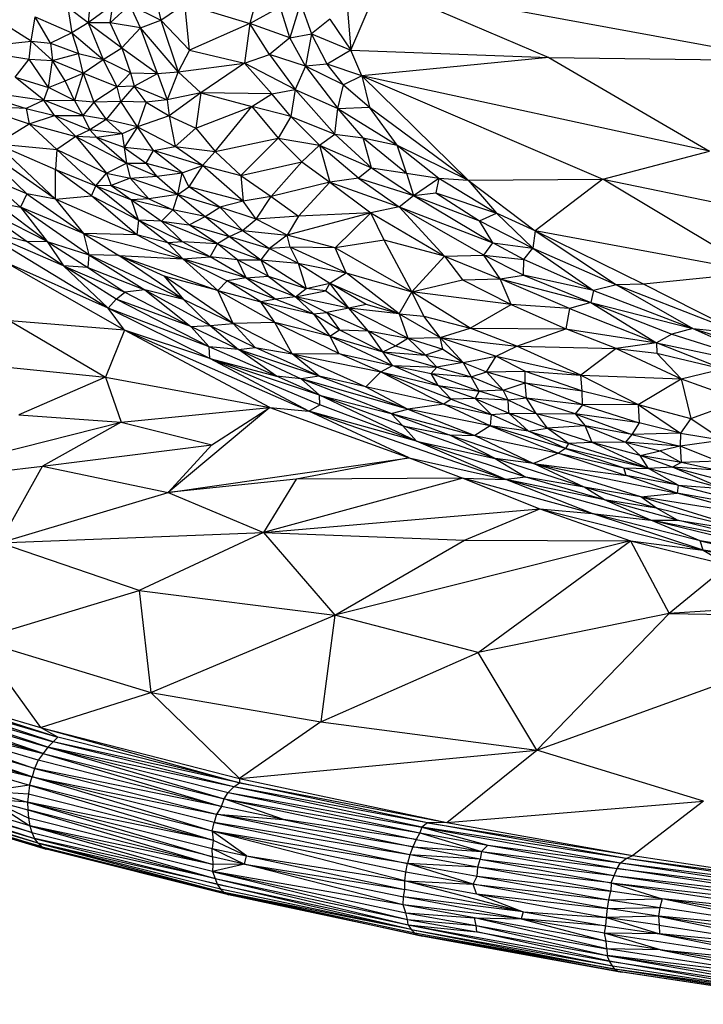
# Paper-space layout '_Dimétrica' of a CAD drawing. Header units: millimetres. Extents: x -87 to 521, y -257 to -44.
# Tile 4 of 20: x 32 to 100, y -251 to -153. Entities that reach past the tile are written whole.
import ezdxf

# ---------------------------------------------------------------- set-up
doc = ezdxf.new("R2010")
doc.units = ezdxf.units.MM

psp = doc.layouts.new('_Dimétrica')

# ---------------------------------------------------------------- linework, layer by layer
at = {"color": 7, "linetype": 'Continuous', "lineweight": 25}
for p, q in [((55.795, -148.748), (54.581, -153.226)), ((64.702, -155.912), (67.52, -149.375)), ((67.52, -149.375), (84.559, -156.619)), ((67.52, -149.375), (108.821, -156.971)), ((38.641, -150.425), (38.389, -153.168)), ((45.041, -150.162), (45.688, -152.91)), ((32.666, -154.997), (26.785, -151.257)), ((36.363, -151.617), (36.754, -154.17)), ((38.389, -153.168), (36.363, -151.617)), ((40.85, -151.372), (38.389, -153.168)), ((42.563, -151.343), (40.585, -153.155)), ((40.585, -153.155), (40.85, -151.372)), ((43.625, -153.653), (42.563, -151.343)), ((42.563, -151.343), (45.688, -152.91)), ((45.688, -152.91), (48.083, -151.27)), ((48.542, -155.894), (48.083, -151.27)), ((48.083, -151.27), (54.581, -153.226)), ((54.581, -153.226), (57.618, -151.548)), ((58.596, -154.65), (57.618, -151.548)), ((59.684, -151.184), (58.596, -154.65)), ((59.684, -151.184), (60.784, -154.251)), ((64.308, -151.073), (64.702, -155.912)), ((32.666, -154.997), (33.08, -152.55)), ((34.62, -155.211), (33.08, -152.55)), ((33.08, -152.55), (36.754, -154.17)), ((62.618, -152.783), (60.784, -154.251)), ((62.618, -152.783), (64.702, -155.912)), ((38.389, -153.168), (36.754, -154.17)), ((40.585, -153.155), (38.389, -153.168)), ((38.389, -153.168), (39.9, -156.834)), ((38.389, -153.168), (41.78, -155.661)), ((41.78, -155.661), (40.585, -153.155)), ((43.625, -153.653), (40.585, -153.155)), ((41.78, -155.661), (43.625, -153.653)), ((43.625, -153.653), (45.688, -152.91)), ((45.35, -158.223), (43.625, -153.653)), ((47.397, -158.067), (43.625, -153.653)), ((45.688, -152.91), (47.397, -158.067)), ((45.688, -152.91), (48.542, -155.894)), ((54.581, -153.226), (48.542, -155.894)), ((54.581, -153.226), (54.071, -157.193)), ((56.553, -156.35), (54.581, -153.226)), ((58.596, -154.65), (54.581, -153.226)), ((36.754, -154.17), (34.62, -155.211)), ((36.754, -154.17), (37.42, -156.249)), ((36.754, -154.17), (39.9, -156.834)), ((58.596, -154.65), (56.553, -156.35)), ((58.596, -154.65), (60.784, -154.251)), ((60.185, -157.513), (58.596, -154.65)), ((60.784, -154.251), (60.185, -157.513)), ((62.339, -157.291), (60.784, -154.251)), ((60.784, -154.251), (64.702, -155.912)), ((25.865, -155.75), (32.666, -154.997)), ((25.865, -155.75), (32.484, -156.817)), ((32.484, -156.817), (32.666, -154.997)), ((34.824, -156.935), (32.666, -154.997)), ((32.666, -154.997), (34.62, -155.211)), ((34.62, -155.211), (34.824, -156.935)), ((34.62, -155.211), (37.42, -156.249)), ((39.9, -156.834), (41.78, -155.661)), ((41.78, -155.661), (42.627, -158.16)), ((41.78, -155.661), (45.35, -158.223)), ((31.072, -158.591), (32.484, -156.817)), ((34.425, -159.628), (32.484, -156.817)), ((32.484, -156.817), (34.824, -156.935)), ((34.824, -156.935), (37.42, -156.249)), ((37.885, -158.207), (37.42, -156.249)), ((37.42, -156.249), (39.9, -156.834)), ((48.542, -155.894), (47.397, -158.067)), ((48.542, -155.894), (54.071, -157.193)), ((54.071, -157.193), (56.553, -156.35)), ((56.553, -156.35), (59.133, -159.837)), ((60.185, -157.513), (56.553, -156.35)), ((64.702, -155.912), (62.339, -157.291)), ((65.825, -158.469), (64.702, -155.912)), ((64.702, -155.912), (84.559, -156.619)), ((84.559, -156.619), (65.825, -158.469)), ((84.559, -156.619), (100.657, -166.018)), ((84.559, -156.619), (108.821, -156.971)), ((34.425, -159.628), (34.824, -156.935)), ((36.096, -158.957), (34.824, -156.935)), ((37.885, -158.207), (34.824, -156.935)), ((37.885, -158.207), (39.9, -156.834)), ((41.289, -159.579), (39.9, -156.834)), ((42.627, -158.16), (39.9, -156.834)), ((47.397, -158.067), (54.071, -157.193)), ((54.071, -157.193), (49.677, -160.183)), ((59.133, -159.837), (54.071, -157.193)), ((56.807, -160.285), (54.071, -157.193)), ((60.185, -157.513), (59.133, -159.837)), ((62.339, -157.291), (60.185, -157.513)), ((60.185, -157.513), (63.403, -161.736)), ((63.979, -159.379), (60.185, -157.513)), ((63.979, -159.379), (62.339, -157.291)), ((65.825, -158.469), (62.339, -157.291)), ((33.948, -160.901), (31.072, -158.591)), ((31.072, -158.591), (34.425, -159.628)), ((36.096, -158.957), (37.885, -158.207)), ((37.885, -158.207), (37.033, -160.947)), ((37.885, -158.207), (38.972, -161.122)), ((41.289, -159.579), (37.885, -158.207)), ((41.289, -159.579), (42.627, -158.16)), ((42.627, -158.16), (43.013, -159.517)), ((42.627, -158.16), (45.35, -158.223)), ((43.013, -159.517), (45.35, -158.223)), ((45.35, -158.223), (47.397, -158.067)), ((45.35, -158.223), (46.324, -160.871)), ((47.397, -158.067), (46.324, -160.871)), ((47.397, -158.067), (49.677, -160.183)), ((65.825, -158.469), (63.979, -159.379)), ((65.825, -158.469), (76.466, -168.933)), ((65.825, -158.469), (89.957, -168.833)), ((100.657, -166.018), (65.825, -158.469)), ((65.825, -158.469), (66.601, -161.614)), ((25.736, -159.765), (32.181, -161.735)), ((25.736, -159.765), (33.948, -160.901)), ((33.948, -160.901), (34.425, -159.628)), ((34.425, -159.628), (36.096, -158.957)), ((37.033, -160.947), (34.425, -159.628)), ((37.033, -160.947), (36.096, -158.957)), ((41.289, -159.579), (38.972, -161.122)), ((43.013, -159.517), (41.289, -159.579)), ((41.668, -161.052), (41.289, -159.579)), ((43.013, -159.517), (41.668, -161.052)), ((43.013, -159.517), (46.324, -160.871)), ((44.204, -161.121), (43.013, -159.517)), ((63.403, -161.736), (63.979, -159.379)), ((63.979, -159.379), (66.601, -161.614)), ((49.677, -160.183), (46.324, -160.871)), ((49.677, -160.183), (46.502, -162.491)), ((49.677, -160.183), (49.179, -163.7)), ((49.677, -160.183), (54.802, -161.538)), ((56.807, -160.285), (49.677, -160.183)), ((54.802, -161.538), (56.807, -160.285)), ((56.807, -160.285), (59.133, -159.837)), ((58.714, -162.529), (56.807, -160.285)), ((59.133, -159.837), (58.714, -162.529)), ((59.133, -159.837), (63.114, -164.307)), ((59.133, -159.837), (63.403, -161.736)), ((27.218, -161.509), (32.48, -163.292)), ((32.181, -161.735), (27.218, -161.509)), ((33.948, -160.901), (32.181, -161.735)), ((32.181, -161.735), (32.48, -163.292)), ((32.181, -161.735), (35.01, -162.439)), ((35.01, -162.439), (33.948, -160.901)), ((37.841, -162.456), (33.948, -160.901)), ((33.948, -160.901), (37.033, -160.947)), ((37.033, -160.947), (37.841, -162.456)), ((38.972, -161.122), (37.033, -160.947)), ((38.972, -161.122), (37.841, -162.456)), ((41.668, -161.052), (38.972, -161.122)), ((38.972, -161.122), (40.186, -162.832)), ((41.668, -161.052), (40.186, -162.832)), ((44.204, -161.121), (41.668, -161.052)), ((43.341, -163.569), (41.668, -161.052)), ((44.204, -161.121), (43.341, -163.569)), ((46.324, -160.871), (44.204, -161.121)), ((44.204, -161.121), (46.502, -162.491)), ((46.324, -160.871), (46.502, -162.491)), ((49.179, -163.7), (54.802, -161.538)), ((51.105, -166.052), (54.802, -161.538)), ((54.802, -161.538), (57.435, -164.724)), ((58.714, -162.529), (54.802, -161.538)), ((63.114, -164.307), (63.403, -161.736)), ((63.403, -161.736), (66.601, -161.614)), ((63.403, -161.736), (69.358, -165.424)), ((65.954, -164.686), (63.403, -161.736)), ((66.601, -161.614), (76.466, -168.933)), ((69.358, -165.424), (66.601, -161.614)), ((32.48, -163.292), (35.01, -162.439)), ((37.17, -164.536), (35.01, -162.439)), ((35.01, -162.439), (38.572, -163.87)), ((35.01, -162.439), (37.841, -162.456)), ((37.841, -162.456), (38.572, -163.87)), ((40.186, -162.832), (37.841, -162.456)), ((46.502, -162.491), (43.341, -163.569)), ((46.502, -162.491), (49.179, -163.7)), ((46.502, -162.491), (47.119, -165.538)), ((58.714, -162.529), (57.435, -164.724)), ((58.714, -162.529), (61.563, -165.407)), ((58.714, -162.529), (63.114, -164.307)), ((29.222, -165.29), (32.48, -163.292)), ((32.48, -163.292), (35.264, -165.85)), ((32.48, -163.292), (37.17, -164.536)), ((40.186, -162.832), (38.572, -163.87)), ((40.186, -162.832), (41.783, -164.274)), ((43.341, -163.569), (40.186, -162.832)), ((43.341, -163.569), (41.783, -164.274)), ((43.341, -163.569), (42.002, -165.637)), ((44.924, -165.946), (43.341, -163.569)), ((43.341, -163.569), (47.119, -165.538)), ((47.119, -165.538), (49.179, -163.7)), ((49.179, -163.7), (51.105, -166.052)), ((37.17, -164.536), (35.264, -165.85)), ((38.572, -163.87), (37.17, -164.536)), ((37.17, -164.536), (40.233, -168.217)), ((37.17, -164.536), (42.229, -167.231)), ((39.249, -164.649), (37.17, -164.536)), ((38.572, -163.87), (39.249, -164.649)), ((41.783, -164.274), (38.572, -163.87)), ((41.783, -164.274), (39.249, -164.649)), ((39.249, -164.649), (42.229, -167.231)), ((42.002, -165.637), (39.249, -164.649)), ((41.783, -164.274), (42.002, -165.637)), ((61.563, -165.407), (63.114, -164.307)), ((63.114, -164.307), (66.785, -167.682)), ((63.114, -164.307), (65.954, -164.686)), ((65.954, -164.686), (70.287, -168.204)), ((65.954, -164.686), (69.358, -165.424)), ((66.785, -167.682), (65.954, -164.686)), ((26.666, -164.918), (32.24, -170.278)), ((35.104, -170.84), (26.666, -164.918)), ((35.104, -170.84), (29.222, -165.29)), ((29.222, -165.29), (35.125, -167.855)), ((29.222, -165.29), (35.264, -165.85)), ((42.002, -165.637), (42.229, -167.231)), ((42.002, -165.637), (44.215, -167.221)), ((44.924, -165.946), (42.002, -165.637)), ((44.924, -165.946), (47.119, -165.538)), ((49.846, -167.442), (47.119, -165.538)), ((47.119, -165.538), (51.105, -166.052)), ((51.105, -166.052), (57.435, -164.724)), ((53.678, -168.465), (57.435, -164.724)), ((59.799, -167.102), (57.435, -164.724)), ((57.435, -164.724), (61.563, -165.407)), ((61.563, -165.407), (59.799, -167.102)), ((61.563, -165.407), (62.617, -169.125)), ((65.49, -168.732), (61.563, -165.407)), ((61.563, -165.407), (66.785, -167.682)), ((69.358, -165.424), (73.52, -168.726)), ((69.358, -165.424), (76.466, -168.933)), ((70.287, -168.204), (69.358, -165.424)), ((35.264, -165.85), (35.125, -167.855)), ((35.264, -165.85), (39.151, -169.48)), ((35.264, -165.85), (40.233, -168.217)), ((44.215, -167.221), (44.924, -165.946)), ((47.817, -168.183), (44.924, -165.946)), ((49.846, -167.442), (44.924, -165.946)), ((51.105, -166.052), (49.846, -167.442)), ((51.105, -166.052), (53.678, -168.465)), ((89.957, -168.833), (100.657, -166.018)), ((40.233, -168.217), (42.229, -167.231)), ((42.229, -167.231), (44.215, -167.221)), ((42.229, -167.231), (45.271, -168.527)), ((42.229, -167.231), (42.586, -168.729)), ((45.271, -168.527), (44.215, -167.221)), ((44.215, -167.221), (47.817, -168.183)), ((47.817, -168.183), (49.846, -167.442)), ((49.846, -167.442), (48.467, -169.592)), ((53.937, -171.01), (49.846, -167.442)), ((49.846, -167.442), (53.678, -168.465)), ((53.678, -168.465), (59.799, -167.102)), ((59.799, -167.102), (56.725, -170.542)), ((59.799, -167.102), (62.617, -169.125)), ((28.207, -168.595), (31.624, -171.61)), ((32.24, -170.278), (28.207, -168.595)), ((35.104, -170.84), (35.125, -167.855)), ((38.725, -170.495), (35.125, -167.855)), ((35.125, -167.855), (39.151, -169.48)), ((39.151, -169.48), (40.233, -168.217)), ((40.233, -168.217), (40.692, -169.455)), ((40.233, -168.217), (42.586, -168.729)), ((42.586, -168.729), (45.271, -168.527)), ((45.271, -168.527), (47.817, -168.183)), ((45.271, -168.527), (47.373, -170.353)), ((47.373, -170.353), (47.817, -168.183)), ((48.467, -169.592), (47.817, -168.183)), ((53.678, -168.465), (53.937, -171.01)), ((53.678, -168.465), (56.725, -170.542)), ((66.785, -167.682), (65.49, -168.732)), ((66.785, -167.682), (70.287, -168.204)), ((66.785, -167.682), (70.991, -170.472)), ((70.287, -168.204), (70.991, -170.472)), ((70.287, -168.204), (73.52, -168.726)), ((38.725, -170.495), (39.151, -169.48)), ((40.692, -169.455), (39.151, -169.48)), ((43.449, -172.918), (39.151, -169.48)), ((39.151, -169.48), (42.729, -170.899)), ((42.586, -168.729), (40.692, -169.455)), ((40.692, -169.455), (42.729, -170.899)), ((44.473, -170.781), (40.692, -169.455)), ((47.373, -170.353), (42.586, -168.729)), ((42.586, -168.729), (44.473, -170.781)), ((47.373, -170.353), (48.467, -169.592)), ((51.574, -171.621), (48.467, -169.592)), ((53.937, -171.01), (48.467, -169.592)), ((62.617, -169.125), (56.725, -170.542)), ((62.617, -169.125), (59.465, -172.533)), ((65.49, -168.732), (62.617, -169.125)), ((62.617, -169.125), (66.72, -172.204)), ((62.617, -169.125), (69.572, -171.601)), ((65.49, -168.732), (69.572, -171.601)), ((65.49, -168.732), (70.991, -170.472)), ((70.991, -170.472), (73.52, -168.726)), ((73.52, -168.726), (73.227, -170.201)), ((73.52, -168.726), (79.324, -172.233)), ((73.52, -168.726), (76.466, -168.933)), ((76.466, -168.933), (89.957, -168.833)), ((76.466, -168.933), (83.197, -173.99)), ((76.466, -168.933), (79.324, -172.233)), ((89.957, -168.833), (83.197, -173.99)), ((89.957, -168.833), (112.592, -173.5)), ((105.604, -178.167), (89.957, -168.833)), ((32.24, -170.278), (31.624, -171.61)), ((32.24, -170.278), (37.926, -174.267)), ((35.104, -170.84), (32.24, -170.278)), ((35.104, -170.84), (38.725, -170.495)), ((43.28, -174.393), (38.725, -170.495)), ((38.725, -170.495), (43.449, -172.918)), ((47.373, -170.353), (44.473, -170.781)), ((47.373, -170.353), (46.86, -171.879)), ((47.373, -170.353), (51.574, -171.621)), ((47.373, -170.353), (50.126, -172.554)), ((56.725, -170.542), (53.937, -171.01)), ((55.214, -172.82), (56.725, -170.542)), ((56.725, -170.542), (59.465, -172.533)), ((69.572, -171.601), (70.991, -170.472)), ((70.991, -170.472), (73.227, -170.201)), ((70.991, -170.472), (78.941, -175.188)), ((70.991, -170.472), (77.611, -172.984)), ((73.227, -170.201), (77.611, -172.984)), ((73.227, -170.201), (79.324, -172.233)), ((32.177, -175.048), (26.919, -171.329)), ((34.269, -175.08), (26.919, -171.329)), ((34.269, -175.08), (28.981, -171.1)), ((28.981, -171.1), (31.624, -171.61)), ((31.624, -171.61), (34.269, -175.08)), ((38.452, -176.409), (31.624, -171.61)), ((37.926, -174.267), (31.624, -171.61)), ((35.104, -170.84), (37.926, -174.267)), ((43.28, -174.393), (35.104, -170.84)), ((44.473, -170.781), (42.729, -170.899)), ((43.449, -172.918), (42.729, -170.899)), ((42.729, -170.899), (45.745, -173.026)), ((46.86, -171.879), (42.729, -170.899)), ((44.473, -170.781), (46.86, -171.879)), ((53.937, -171.01), (51.574, -171.621)), ((55.214, -172.82), (53.937, -171.01)), ((69.572, -171.601), (66.72, -172.204)), ((74.12, -176.54), (69.572, -171.601)), ((78.048, -176.423), (69.572, -171.601)), ((69.572, -171.601), (78.941, -175.188)), ((46.86, -171.879), (45.745, -173.026)), ((46.86, -171.879), (48.518, -173.386)), ((50.126, -172.554), (46.86, -171.879)), ((48.518, -173.386), (50.126, -172.554)), ((50.126, -172.554), (51.574, -171.621)), ((50.126, -172.554), (52.555, -174.563)), ((50.126, -172.554), (53.864, -173.975)), ((51.574, -171.621), (53.864, -173.975)), ((55.214, -172.82), (51.574, -171.621)), ((59.465, -172.533), (55.214, -172.82)), ((66.72, -172.204), (58.343, -174.434)), ((59.465, -172.533), (58.343, -174.434)), ((66.72, -172.204), (59.465, -172.533)), ((63.149, -175.7), (66.72, -172.204)), ((66.72, -172.204), (74.12, -176.54)), ((68.061, -174.946), (66.72, -172.204)), ((77.611, -172.984), (79.324, -172.233)), ((83.197, -173.99), (79.324, -172.233)), ((79.324, -172.233), (82.945, -175.732)), ((43.449, -172.918), (43.28, -174.393)), ((47.839, -175.112), (43.449, -172.918)), ((46.386, -175.187), (43.449, -172.918)), ((45.745, -173.026), (43.449, -172.918)), ((47.839, -175.112), (45.745, -173.026)), ((51.368, -175.297), (45.745, -173.026)), ((45.745, -173.026), (48.518, -173.386)), ((51.368, -175.297), (48.518, -173.386)), ((48.518, -173.386), (52.555, -174.563)), ((53.864, -173.975), (55.214, -172.82)), ((58.343, -174.434), (55.214, -172.82)), ((77.611, -172.984), (82.945, -175.732)), ((78.941, -175.188), (77.611, -172.984)), ((40.411, -181.741), (27.209, -173.743)), ((35.921, -177.491), (27.209, -173.743)), ((27.209, -173.743), (32.177, -175.048)), ((37.926, -174.267), (38.452, -176.409)), ((37.926, -174.267), (41.449, -176.464)), ((37.926, -174.267), (47.893, -176.791)), ((43.28, -174.393), (37.926, -174.267)), ((47.893, -176.791), (43.28, -174.393)), ((46.386, -175.187), (43.28, -174.393)), ((52.555, -174.563), (51.368, -175.297)), ((52.555, -174.563), (53.864, -173.975)), ((52.555, -174.563), (55.692, -176.896)), ((52.555, -174.563), (56.576, -175.765)), ((53.864, -173.975), (56.576, -175.765)), ((53.864, -173.975), (58.343, -174.434)), ((58.343, -174.434), (56.576, -175.765)), ((63.149, -175.7), (58.343, -174.434)), ((58.631, -175.636), (58.343, -174.434)), ((83.197, -173.99), (82.945, -175.732)), ((94.032, -179.33), (83.197, -173.99)), ((105.604, -178.167), (83.197, -173.99)), ((83.197, -173.99), (91.336, -179.417)), ((35.921, -177.491), (32.177, -175.048)), ((32.177, -175.048), (34.269, -175.08)), ((34.269, -175.08), (35.921, -177.491)), ((34.269, -175.08), (38.364, -177.681)), ((34.269, -175.08), (38.452, -176.409)), ((47.839, -175.112), (46.386, -175.187)), ((47.893, -176.791), (46.386, -175.187)), ((50.614, -176.587), (46.386, -175.187)), ((50.614, -176.587), (47.839, -175.112)), ((51.368, -175.297), (47.839, -175.112)), ((50.614, -176.587), (51.368, -175.297)), ((51.368, -175.297), (55.692, -176.896)), ((53.343, -176.911), (51.368, -175.297)), ((68.061, -174.946), (63.149, -175.7)), ((70.82, -180.095), (68.061, -174.946)), ((74.12, -176.54), (68.061, -174.946)), ((78.048, -176.423), (78.941, -175.188)), ((82.05, -176.88), (78.941, -175.188)), ((78.941, -175.188), (82.945, -175.732)), ((38.452, -176.409), (38.364, -177.681)), ((38.452, -176.409), (44.084, -179.894)), ((47.959, -180.865), (38.452, -176.409)), ((41.449, -176.464), (38.452, -176.409)), ((47.959, -180.865), (41.449, -176.464)), ((46.015, -178.548), (41.449, -176.464)), ((41.449, -176.464), (51.377, -179.962)), ((41.449, -176.464), (47.893, -176.791)), ((56.576, -175.765), (55.692, -176.896)), ((58.631, -175.636), (56.576, -175.765)), ((56.576, -175.765), (59.441, -177.225)), ((64.232, -178.201), (58.631, -175.636)), ((63.149, -175.7), (58.631, -175.636)), ((58.631, -175.636), (59.441, -177.225)), ((70.82, -180.095), (63.149, -175.7)), ((64.232, -178.201), (63.149, -175.7)), ((70.82, -180.095), (74.12, -176.54)), ((74.12, -176.54), (78.048, -176.423)), ((74.12, -176.54), (75.902, -178.895)), ((74.12, -176.54), (79.681, -178.811)), ((79.681, -178.811), (78.048, -176.423)), ((82.022, -178.44), (78.048, -176.423)), ((78.048, -176.423), (82.05, -176.88)), ((82.05, -176.88), (82.945, -175.732)), ((82.945, -175.732), (89.046, -179.978)), ((82.945, -175.732), (91.336, -179.417)), ((42.036, -183.957), (30.07, -177.136)), ((40.411, -181.741), (30.07, -177.136)), ((40.411, -181.741), (35.921, -177.491)), ((41.213, -180.83), (35.921, -177.491)), ((35.921, -177.491), (42.062, -180.143)), ((38.364, -177.681), (35.921, -177.491)), ((47.893, -176.791), (50.614, -176.587)), ((51.377, -179.962), (47.893, -176.791)), ((47.893, -176.791), (52.315, -179.012)), ((54.236, -178.701), (47.893, -176.791)), ((54.236, -178.701), (50.614, -176.587)), ((53.343, -176.911), (50.614, -176.587)), ((53.343, -176.911), (55.692, -176.896)), ((54.236, -178.701), (53.343, -176.911)), ((56.438, -178.55), (53.343, -176.911)), ((55.692, -176.896), (60.246, -179.766)), ((55.692, -176.896), (59.441, -177.225)), ((55.692, -176.896), (56.438, -178.55)), ((59.441, -177.225), (62.617, -179.226)), ((59.441, -177.225), (60.246, -179.766)), ((59.441, -177.225), (64.232, -178.201)), ((82.022, -178.44), (82.05, -176.88)), ((89.046, -179.978), (82.05, -176.88)), ((38.364, -177.681), (42.062, -180.143)), ((38.364, -177.681), (44.084, -179.894)), ((62.617, -179.226), (64.232, -178.201)), ((69.572, -182.312), (64.232, -178.201)), ((64.232, -178.201), (70.82, -180.095)), ((79.681, -178.811), (82.022, -178.44)), ((82.022, -178.44), (88.77, -181.177)), ((89.046, -179.978), (82.022, -178.44)), ((105.604, -178.167), (94.032, -179.33)), ((52.917, -183.267), (46.015, -178.548)), ((46.015, -178.548), (47.959, -180.865)), ((51.377, -179.962), (46.015, -178.548)), ((51.377, -179.962), (52.315, -179.012)), ((54.236, -178.701), (52.315, -179.012)), ((55.712, -181.123), (52.315, -179.012)), ((52.315, -179.012), (57.199, -180.852)), ((54.236, -178.701), (56.438, -178.55)), ((59.168, -180.615), (54.236, -178.701)), ((54.236, -178.701), (57.199, -180.852)), ((56.438, -178.55), (59.168, -180.615)), ((56.438, -178.55), (60.246, -179.766)), ((60.246, -179.766), (62.617, -179.226)), ((62.617, -179.226), (62.169, -180.014)), ((62.617, -179.226), (69.572, -182.312)), ((66.25, -181.384), (62.617, -179.226)), ((64.524, -181.745), (62.617, -179.226)), ((70.82, -180.095), (75.902, -178.895)), ((75.902, -178.895), (79.681, -178.811)), ((75.902, -178.895), (80.778, -181.37)), ((86.617, -181.793), (79.681, -178.811)), ((79.681, -178.811), (88.77, -181.177)), ((80.778, -181.37), (79.681, -178.811)), ((91.336, -179.417), (89.046, -179.978)), ((94.032, -179.33), (91.336, -179.417)), ((91.336, -179.417), (99.007, -183.771)), ((91.336, -179.417), (103.828, -184.293)), ((103.828, -184.293), (94.032, -179.33)), ((41.213, -180.83), (42.062, -180.143)), ((44.084, -179.894), (42.062, -180.143)), ((42.062, -180.143), (48.669, -183.59)), ((44.084, -179.894), (50.63, -183.47)), ((44.084, -179.894), (48.669, -183.59)), ((47.959, -180.865), (44.084, -179.894)), ((57.086, -183.164), (51.377, -179.962)), ((52.917, -183.267), (51.377, -179.962)), ((51.377, -179.962), (55.712, -181.123)), ((59.168, -180.615), (60.246, -179.766)), ((59.168, -180.615), (62.169, -180.014)), ((62.169, -180.014), (60.246, -179.766)), ((64.524, -181.745), (62.169, -180.014)), ((69.572, -182.312), (70.82, -180.095)), ((80.778, -181.37), (70.82, -180.095)), ((76.664, -183.733), (70.82, -180.095)), ((72.043, -182.533), (70.82, -180.095)), ((89.046, -179.978), (88.77, -181.177)), ((89.046, -179.978), (99.007, -183.771)), ((41.213, -180.83), (40.411, -181.741)), ((50.522, -185.608), (41.213, -180.83)), ((48.669, -183.59), (41.213, -180.83)), ((50.63, -183.47), (47.959, -180.865)), ((52.917, -183.267), (47.959, -180.865)), ((57.199, -180.852), (55.712, -181.123)), ((57.086, -183.164), (55.712, -181.123)), ((55.712, -181.123), (62.615, -184.547)), ((55.712, -181.123), (60.965, -182.306)), ((59.168, -180.615), (57.199, -180.852)), ((57.199, -180.852), (60.965, -182.306)), ((59.168, -180.615), (60.965, -182.306)), ((59.168, -180.615), (62.312, -182.17)), ((64.524, -181.745), (59.168, -180.615)), ((66.25, -181.384), (64.524, -181.745)), ((69.572, -182.312), (66.25, -181.384)), ((76.664, -183.733), (80.778, -181.37)), ((80.778, -181.37), (86.261, -183.803)), ((86.617, -181.793), (80.778, -181.37)), ((88.77, -181.177), (86.617, -181.793)), ((88.77, -181.177), (95.337, -185.206)), ((88.77, -181.177), (96.893, -184.361)), ((88.77, -181.177), (99.007, -183.771)), ((50.586, -186.797), (40.411, -181.741)), ((42.036, -183.957), (40.411, -181.741)), ((50.522, -185.608), (40.411, -181.741)), ((60.965, -182.306), (62.312, -182.17)), ((60.965, -182.306), (62.615, -184.547)), ((60.965, -182.306), (63.574, -183.923)), ((64.524, -181.745), (62.312, -182.17)), ((62.312, -182.17), (66.45, -184.021)), ((62.312, -182.17), (63.574, -183.923)), ((69.572, -182.312), (64.524, -181.745)), ((70.422, -184.749), (64.524, -181.745)), ((66.45, -184.021), (64.524, -181.745)), ((69.572, -182.312), (70.422, -184.749)), ((69.572, -182.312), (73.679, -184.67)), ((69.572, -182.312), (72.043, -182.533)), ((86.617, -181.793), (86.261, -183.803)), ((86.617, -181.793), (95.337, -185.206)), ((30.549, -183.008), (40.12, -188.663)), ((42.036, -183.957), (30.549, -183.008)), ((50.63, -183.47), (52.917, -183.267)), ((57.086, -183.164), (52.917, -183.267)), ((55.126, -185.699), (52.917, -183.267)), ((58.829, -186.327), (52.917, -183.267)), ((58.829, -186.327), (57.086, -183.164)), ((63.515, -186.299), (57.086, -183.164)), ((62.615, -184.547), (57.086, -183.164)), ((72.043, -182.533), (76.664, -183.733)), ((73.679, -184.67), (72.043, -182.533)), ((42.036, -183.957), (40.12, -188.663)), ((60.513, -192.047), (42.036, -183.957)), ((56.613, -191.68), (42.036, -183.957)), ((50.586, -186.797), (42.036, -183.957)), ((48.669, -183.59), (50.63, -183.47)), ((50.522, -185.608), (48.669, -183.59)), ((53.447, -185.869), (48.669, -183.59)), ((50.63, -183.47), (53.447, -185.869)), ((50.63, -183.47), (55.126, -185.699)), ((62.615, -184.547), (63.574, -183.923)), ((63.574, -183.923), (67.924, -186.11)), ((63.574, -183.923), (66.45, -184.021)), ((67.924, -186.11), (66.45, -184.021)), ((66.45, -184.021), (69.199, -185.519)), ((66.45, -184.021), (70.422, -184.749)), ((73.679, -184.67), (76.664, -183.733)), ((81.361, -185.534), (76.664, -183.733)), ((76.664, -183.733), (86.261, -183.803)), ((81.361, -185.534), (86.261, -183.803)), ((91.315, -185.769), (86.261, -183.803)), ((86.261, -183.803), (95.337, -185.206)), ((96.893, -184.361), (95.337, -185.206)), ((99.007, -183.771), (96.893, -184.361)), ((96.893, -184.361), (108.355, -187.981)), ((99.007, -183.771), (108.355, -187.981)), ((99.007, -183.771), (109.127, -187.023)), ((99.007, -183.771), (103.828, -184.293)), ((62.615, -184.547), (68.892, -187.472)), ((62.615, -184.547), (63.515, -186.299)), ((62.615, -184.547), (67.924, -186.11)), ((69.199, -185.519), (70.422, -184.749)), ((70.422, -184.749), (73.679, -184.67)), ((72.193, -186.466), (70.422, -184.749)), ((70.422, -184.749), (73.937, -185.845)), ((75.99, -187.171), (73.679, -184.67)), ((73.679, -184.67), (79.284, -186.559)), ((73.937, -185.845), (73.679, -184.67)), ((73.679, -184.67), (81.361, -185.534)), ((95.337, -185.206), (91.315, -185.769)), ((101.956, -187.815), (95.337, -185.206)), ((95.337, -185.206), (108.355, -187.981)), ((95.337, -185.206), (95.39, -186.257)), ((57.261, -188.568), (50.522, -185.608)), ((50.586, -186.797), (50.522, -185.608)), ((53.447, -185.869), (50.522, -185.608)), ((53.447, -185.869), (55.126, -185.699)), ((57.261, -188.568), (53.447, -185.869)), ((53.447, -185.869), (59.75, -188.827)), ((61.529, -188.557), (53.447, -185.869)), ((61.529, -188.557), (55.126, -185.699)), ((55.126, -185.699), (58.829, -186.327)), ((58.829, -186.327), (63.515, -186.299)), ((61.529, -188.557), (58.829, -186.327)), ((58.829, -186.327), (66.215, -189.63)), ((58.829, -186.327), (67.737, -188.108)), ((67.737, -188.108), (63.515, -186.299)), ((63.515, -186.299), (68.892, -187.472)), ((67.924, -186.11), (69.199, -185.519)), ((67.924, -186.11), (73.322, -187.642)), ((68.892, -187.472), (67.924, -186.11)), ((67.924, -186.11), (72.193, -186.466)), ((69.199, -185.519), (72.193, -186.466)), ((73.937, -185.845), (72.193, -186.466)), ((73.937, -185.845), (75.99, -187.171)), ((79.284, -186.559), (81.361, -185.534)), ((87.78, -188.448), (81.361, -185.534)), ((81.361, -185.534), (91.315, -185.769)), ((91.315, -185.769), (87.78, -188.448)), ((91.315, -185.769), (97.813, -188.829)), ((91.315, -185.769), (95.39, -186.257)), ((95.39, -186.257), (97.813, -188.829)), ((95.39, -186.257), (101.956, -187.815)), ((60.513, -192.047), (50.586, -186.797)), ((61.623, -191.411), (50.586, -186.797)), ((61.577, -190.463), (50.586, -186.797)), ((50.586, -186.797), (57.261, -188.568)), ((73.322, -187.642), (72.193, -186.466)), ((72.193, -186.466), (75.99, -187.171)), ((75.99, -187.171), (73.322, -187.642)), ((75.99, -187.171), (79.284, -186.559)), ((75.99, -187.171), (76.763, -188.613)), ((75.99, -187.171), (78.31, -188.128)), ((78.31, -188.128), (79.284, -186.559)), ((79.284, -186.559), (87.78, -188.448)), ((79.284, -186.559), (82.189, -188.067)), ((29.973, -187.622), (40.12, -188.663)), ((67.737, -188.108), (66.215, -189.63)), ((67.737, -188.108), (68.892, -187.472)), ((67.737, -188.108), (74.05, -191.355)), ((74.782, -190.876), (67.737, -188.108)), ((67.737, -188.108), (73.471, -189.489)), ((73.471, -189.489), (68.892, -187.472)), ((68.892, -187.472), (72.771, -188.281)), ((68.892, -187.472), (73.322, -187.642)), ((73.322, -187.642), (72.771, -188.281)), ((73.471, -189.489), (72.771, -188.281)), ((72.771, -188.281), (77.585, -190.057)), ((72.771, -188.281), (76.763, -188.613)), ((73.322, -187.642), (76.763, -188.613)), ((76.763, -188.613), (78.31, -188.128)), ((78.31, -188.128), (82.189, -188.067)), ((78.31, -188.128), (82.187, -189.211)), ((78.31, -188.128), (79.971, -189.953)), ((82.187, -189.211), (82.189, -188.067)), ((82.189, -188.067), (87.891, -190.01)), ((82.189, -188.067), (87.78, -188.448)), ((97.813, -188.829), (101.956, -187.815)), ((40.12, -188.663), (31.431, -192.43)), ((40.12, -188.663), (41.694, -193.168)), ((40.12, -188.663), (56.613, -191.68)), ((61.577, -190.463), (57.261, -188.568)), ((59.75, -188.827), (57.261, -188.568)), ((61.529, -188.557), (59.75, -188.827)), ((70.438, -191.878), (59.75, -188.827)), ((68.764, -192.299), (59.75, -188.827)), ((61.577, -190.463), (59.75, -188.827)), ((61.529, -188.557), (70.438, -191.878)), ((66.215, -189.63), (61.529, -188.557)), ((77.585, -190.057), (76.763, -188.613)), ((79.971, -189.953), (76.763, -188.613)), ((79.971, -189.953), (82.187, -189.211)), ((87.926, -191.434), (82.187, -189.211)), ((82.187, -189.211), (87.891, -190.01)), ((82.332, -190.764), (82.187, -189.211)), ((87.78, -188.448), (93.527, -191.38)), ((87.78, -188.448), (97.813, -188.829)), ((87.891, -190.01), (87.78, -188.448)), ((93.527, -191.38), (97.813, -188.829)), ((97.813, -188.829), (98.801, -192.786)), ((97.813, -188.829), (103.846, -190.962)), ((74.05, -191.355), (66.215, -189.63)), ((66.215, -189.63), (70.438, -191.878)), ((74.782, -190.876), (73.471, -189.489)), ((77.161, -190.788), (73.471, -189.489)), ((73.471, -189.489), (77.585, -190.057)), ((77.585, -190.057), (77.161, -190.788)), ((79.971, -189.953), (77.585, -190.057)), ((80.5, -190.965), (77.585, -190.057)), ((80.5, -190.965), (79.971, -189.953)), ((82.332, -190.764), (79.971, -189.953)), ((87.926, -191.434), (87.891, -190.01)), ((87.891, -190.01), (93.527, -191.38)), ((71.302, -195.055), (61.577, -190.463)), ((61.623, -191.411), (61.577, -190.463)), ((69.921, -193.524), (61.577, -190.463)), ((61.577, -190.463), (68.764, -192.299)), ((74.782, -190.876), (74.05, -191.355)), ((77.161, -190.788), (74.782, -190.876)), ((74.782, -190.876), (78.775, -192.384)), ((77.161, -190.788), (78.775, -192.384)), ((77.161, -190.788), (80.54, -192.273)), ((80.5, -190.965), (77.161, -190.788)), ((82.332, -190.764), (80.5, -190.965)), ((80.54, -192.273), (80.5, -190.965)), ((83.307, -192.29), (80.5, -190.965)), ((83.307, -192.29), (82.332, -190.764)), ((87.204, -192.321), (82.332, -190.764)), ((87.926, -191.434), (82.332, -190.764)), ((98.801, -192.786), (103.846, -190.962)), ((41.694, -193.168), (56.613, -191.68)), ((56.613, -191.68), (46.395, -200.206)), ((50.773, -195.426), (56.613, -191.68)), ((56.613, -191.68), (70.578, -196.749)), ((56.613, -191.68), (60.513, -192.047)), ((60.513, -192.047), (61.623, -191.411)), ((80.266, -198.916), (60.513, -192.047)), ((70.578, -196.749), (60.513, -192.047)), ((71.302, -195.055), (60.513, -192.047)), ((71.302, -195.055), (61.623, -191.411)), ((68.764, -192.299), (70.438, -191.878)), ((68.764, -192.299), (74.578, -194.443)), ((68.764, -192.299), (77.128, -194.504)), ((68.764, -192.299), (69.921, -193.524)), ((74.05, -191.355), (70.438, -191.878)), ((70.438, -191.878), (77.128, -194.504)), ((78.679, -193.543), (70.438, -191.878)), ((78.679, -193.543), (74.05, -191.355)), ((74.05, -191.355), (78.775, -192.384)), ((78.775, -192.384), (80.54, -192.273)), ((82.509, -194.08), (80.54, -192.273)), ((84.382, -193.757), (80.54, -192.273)), ((80.54, -192.273), (83.307, -192.29)), ((83.307, -192.29), (84.382, -193.757)), ((83.307, -192.29), (88.206, -193.541)), ((83.307, -192.29), (87.204, -192.321)), ((87.926, -191.434), (87.204, -192.321)), ((93.608, -193.232), (87.204, -192.321)), ((87.204, -192.321), (92.867, -194.396)), ((87.204, -192.321), (88.206, -193.541)), ((93.527, -191.38), (87.926, -191.434)), ((87.926, -191.434), (93.608, -193.232)), ((93.527, -191.38), (98.801, -192.786)), ((93.527, -191.38), (97.751, -194.263)), ((93.527, -191.38), (93.608, -193.232)), ((15.43, -199.82), (41.694, -193.168)), ((31.431, -192.43), (41.694, -193.168)), ((41.694, -193.168), (33.811, -197.555)), ((41.694, -193.168), (50.773, -195.426)), ((78.775, -192.384), (78.679, -193.543)), ((82.509, -194.08), (78.775, -192.384)), ((93.608, -193.232), (92.867, -194.396)), ((97.751, -194.263), (93.608, -193.232)), ((98.801, -192.786), (97.751, -194.263)), ((98.801, -192.786), (102.023, -194.98)), ((79.171, -196.812), (69.921, -193.524)), ((71.302, -195.055), (69.921, -193.524)), ((69.921, -193.524), (74.578, -194.443)), ((78.679, -193.543), (77.128, -194.504)), ((78.679, -193.543), (85.514, -196.258)), ((86.217, -195.798), (78.679, -193.543)), ((82.509, -194.08), (78.679, -193.543)), ((82.509, -194.08), (84.382, -193.757)), ((86.217, -195.798), (82.509, -194.08)), ((82.509, -194.08), (86.526, -195.303)), ((88.206, -193.541), (84.382, -193.757)), ((86.526, -195.303), (84.382, -193.757)), ((88.914, -195.194), (84.382, -193.757)), ((88.206, -193.541), (92.257, -195.166)), ((88.914, -195.194), (88.206, -193.541)), ((92.867, -194.396), (88.206, -193.541)), ((97.751, -194.263), (92.867, -194.396)), ((97.751, -194.263), (97.714, -195.573)), ((97.751, -194.263), (102.023, -194.98)), ((80.266, -198.916), (71.302, -195.055)), ((82.248, -198.675), (71.302, -195.055)), ((71.302, -195.055), (79.171, -196.812)), ((79.171, -196.812), (74.578, -194.443)), ((74.578, -194.443), (83.01, -197.302)), ((74.578, -194.443), (77.128, -194.504)), ((77.128, -194.504), (83.01, -197.302)), ((77.128, -194.504), (85.514, -196.258)), ((88.914, -195.194), (86.526, -195.303)), ((92.257, -195.166), (88.914, -195.194)), ((94.561, -197.809), (88.914, -195.194)), ((93.724, -196.512), (88.914, -195.194)), ((92.867, -194.396), (92.257, -195.166)), ((93.724, -196.512), (92.257, -195.166)), ((92.257, -195.166), (95.703, -196.02)), ((97.714, -195.573), (92.257, -195.166)), ((92.867, -194.396), (97.714, -195.573)), ((102.023, -194.98), (97.714, -195.573)), ((33.811, -197.555), (50.773, -195.426)), ((50.773, -195.426), (46.395, -200.206)), ((85.514, -196.258), (83.01, -197.302)), ((86.217, -195.798), (85.514, -196.258)), ((85.514, -196.258), (92.325, -198.513)), ((85.514, -196.258), (92.068, -197.75)), ((86.526, -195.303), (86.217, -195.798)), ((86.217, -195.798), (92.068, -197.75)), ((94.561, -197.809), (86.217, -195.798)), ((94.561, -197.809), (86.526, -195.303)), ((93.724, -196.512), (95.703, -196.02)), ((97.714, -195.573), (95.703, -196.02)), ((95.703, -196.02), (97.808, -197.214)), ((97.714, -195.573), (97.808, -197.214)), ((101.51, -197.066), (97.714, -195.573)), ((46.395, -200.206), (70.578, -196.749)), ((70.578, -196.749), (59.229, -198.868)), ((70.578, -196.749), (75.952, -198.784)), ((70.578, -196.749), (80.266, -198.916)), ((88.086, -199.662), (79.171, -196.812)), ((79.171, -196.812), (82.248, -198.675)), ((83.01, -197.302), (79.171, -196.812)), ((94.561, -197.809), (93.724, -196.512)), ((96.95, -197.673), (93.724, -196.512)), ((97.808, -197.214), (93.724, -196.512)), ((97.808, -197.214), (96.95, -197.673)), ((101.51, -197.066), (97.808, -197.214)), ((101.317, -197.958), (97.808, -197.214)), ((15.43, -199.82), (33.811, -197.555)), ((29.515, -205.237), (33.811, -197.555)), ((33.811, -197.555), (46.395, -200.206)), ((88.086, -199.662), (83.01, -197.302)), ((93.779, -200.66), (83.01, -197.302)), ((83.01, -197.302), (97.433, -200.26)), ((83.01, -197.302), (92.325, -198.513)), ((92.325, -198.513), (92.068, -197.75)), ((92.068, -197.75), (97.519, -199.478)), ((92.068, -197.75), (94.561, -197.809)), ((96.95, -197.673), (94.561, -197.809)), ((101.976, -199.812), (94.561, -197.809)), ((97.519, -199.478), (94.561, -197.809)), ((101.976, -199.812), (96.95, -197.673)), ((96.95, -197.673), (101.617, -198.914)), ((101.317, -197.958), (96.95, -197.673)), ((59.229, -198.868), (46.395, -200.206)), ((75.952, -198.784), (55.947, -204.23)), ((59.229, -198.868), (55.947, -204.23)), ((75.952, -198.784), (59.229, -198.868)), ((75.952, -198.784), (83.675, -201.858)), ((88.897, -202.319), (75.952, -198.784)), ((75.952, -198.784), (80.266, -198.916)), ((82.248, -198.675), (80.266, -198.916)), ((94.794, -202.993), (80.266, -198.916)), ((88.897, -202.319), (80.266, -198.916)), ((90.131, -200.938), (80.266, -198.916)), ((90.131, -200.938), (82.248, -198.675)), ((88.086, -199.662), (82.248, -198.675)), ((97.433, -200.26), (92.325, -198.513)), ((97.519, -199.478), (92.325, -198.513)), ((29.515, -205.237), (46.395, -200.206)), ((46.395, -200.206), (55.947, -204.23)), ((95.363, -201.768), (88.086, -199.662)), ((90.131, -200.938), (88.086, -199.662)), ((93.779, -200.66), (88.086, -199.662)), ((97.519, -199.478), (97.433, -200.26)), ((97.519, -199.478), (107.919, -202.197)), ((97.519, -199.478), (101.976, -199.812)), ((94.794, -202.993), (90.131, -200.938)), ((97.463, -202.969), (90.131, -200.938)), ((95.363, -201.768), (90.131, -200.938)), ((93.779, -200.66), (97.433, -200.26)), ((95.363, -201.768), (93.779, -200.66)), ((105.567, -204.287), (93.779, -200.66)), ((105.646, -202.559), (93.779, -200.66)), ((105.646, -202.559), (97.433, -200.26)), ((107.919, -202.197), (97.433, -200.26)), ((55.947, -204.23), (83.675, -201.858)), ((76.122, -204.972), (83.675, -201.858)), ((83.675, -201.858), (92.749, -205.049)), ((83.675, -201.858), (100.035, -205.97)), ((83.675, -201.858), (88.897, -202.319)), ((97.463, -202.969), (95.363, -201.768)), ((105.567, -204.287), (95.363, -201.768)), ((100.035, -205.97), (88.897, -202.319)), ((99.727, -205.06), (88.897, -202.319)), ((88.897, -202.319), (94.794, -202.993)), ((94.794, -202.993), (97.463, -202.969)), ((99.727, -205.06), (94.794, -202.993)), ((111.509, -207.039), (94.794, -202.993)), ((107.958, -205.58), (94.794, -202.993)), ((107.958, -205.58), (97.463, -202.969)), ((97.463, -202.969), (105.567, -204.287)), ((29.515, -205.237), (55.947, -204.23)), ((55.947, -204.23), (43.507, -210.026)), ((55.947, -204.23), (63.111, -212.504)), ((55.947, -204.23), (76.122, -204.972)), ((63.111, -212.504), (76.122, -204.972)), ((92.749, -205.049), (63.111, -212.504)), ((76.122, -204.972), (92.749, -205.049)), ((77.49, -216.245), (92.749, -205.049)), ((92.749, -205.049), (96.631, -212.335)), ((92.749, -205.049), (102.547, -207.477)), ((92.749, -205.049), (100.035, -205.97)), ((100.035, -205.97), (99.727, -205.06)), ((99.727, -205.06), (110.601, -207.54)), ((111.509, -207.039), (99.727, -205.06)), ((43.507, -210.026), (29.515, -205.237)), ((100.035, -205.97), (110.141, -208.16)), ((100.035, -205.97), (102.547, -207.477)), ((110.601, -207.54), (100.035, -205.97)), ((102.547, -207.477), (96.631, -212.335)), ((27.253, -214.967), (43.507, -210.026)), ((43.507, -210.026), (44.681, -220.234)), ((43.507, -210.026), (63.111, -212.504)), ((116.391, -211.082), (96.631, -212.335)), ((44.681, -220.234), (63.111, -212.504)), ((63.111, -212.504), (61.694, -223.188)), ((77.49, -216.245), (63.111, -212.504)), ((96.631, -212.335), (77.49, -216.245)), ((83.361, -226.012), (96.631, -212.335)), ((83.361, -226.012), (120.206, -212.713)), ((96.631, -212.335), (120.206, -212.713)), ((27.253, -214.967), (33.604, -223.765)), ((27.253, -214.967), (44.681, -220.234)), ((61.694, -223.188), (77.49, -216.245)), ((83.361, -226.012), (77.49, -216.245)), ((34.871, -225.175), (17.974, -219.625)), ((17.974, -219.625), (35.341, -224.733)), ((18.896, -219.406), (35.341, -224.733)), ((18.896, -219.406), (33.604, -223.765)), ((33.887, -226.349), (17.026, -220.621)), ((17.026, -220.621), (34.361, -225.712)), ((34.361, -225.712), (17.573, -220.094)), ((17.573, -220.094), (34.871, -225.175)), ((33.604, -223.765), (44.681, -220.234)), ((44.681, -220.234), (61.694, -223.188)), ((44.681, -220.234), (53.569, -228.843)), ((33.391, -227.038), (15.871, -221.898)), ((15.871, -221.898), (33.013, -227.856)), ((15.871, -221.898), (33.887, -226.349)), ((16.512, -221.246), (33.887, -226.349)), ((32.766, -228.701), (15.659, -222.737)), ((33.013, -227.856), (15.659, -222.737)), ((32.766, -228.701), (15.229, -223.517)), ((33.604, -223.765), (53.547, -229.294)), ((33.604, -223.765), (53.569, -228.843)), ((35.341, -224.733), (33.604, -223.765)), ((61.694, -223.188), (53.569, -228.843)), ((61.694, -223.188), (83.361, -226.012)), ((14.963, -224.35), (32.511, -229.528)), ((14.963, -224.35), (32.766, -228.701)), ((35.341, -224.733), (34.871, -225.175)), ((53.547, -229.294), (35.341, -224.733)), ((34.361, -225.712), (33.887, -226.349)), ((34.871, -225.175), (34.361, -225.712)), ((34.361, -225.712), (52.019, -230.902)), ((34.361, -225.712), (52.432, -230.245)), ((52.978, -229.706), (34.361, -225.712)), ((52.978, -229.706), (34.871, -225.175)), ((53.547, -229.294), (34.871, -225.175)), ((33.887, -226.349), (33.391, -227.038)), ((33.887, -226.349), (51.765, -231.66)), ((33.887, -226.349), (52.019, -230.902)), ((53.569, -228.843), (83.361, -226.012)), ((74.339, -233.253), (83.361, -226.012)), ((100.053, -231.123), (83.361, -226.012)), ((33.391, -227.038), (33.013, -227.856)), ((51.765, -231.66), (33.391, -227.038)), ((32.536, -233.59), (15.033, -228.445)), ((15.033, -228.445), (32.752, -234.275)), ((32.511, -229.528), (32.766, -228.701)), ((33.013, -227.856), (32.766, -228.701)), ((50.823, -234.118), (32.766, -228.701)), ((51.034, -233.271), (32.766, -228.701)), ((32.766, -228.701), (51.265, -232.416)), ((33.013, -227.856), (51.265, -232.416)), ((51.765, -231.66), (33.013, -227.856)), ((32.752, -234.275), (15.254, -229.128)), ((15.254, -229.128), (33.017, -234.862)), ((15.582, -229.733), (33.017, -234.862)), ((33.38, -235.348), (15.582, -229.733)), ((32.511, -229.528), (28.301, -230.126)), ((32.511, -229.528), (32.397, -230.388)), ((32.511, -229.528), (50.925, -235.051)), ((50.823, -234.118), (32.511, -229.528)), ((52.978, -229.706), (52.432, -230.245)), ((52.978, -229.706), (53.547, -229.294)), ((71.829, -233.727), (52.978, -229.706)), ((72.39, -233.304), (52.978, -229.706)), ((53.569, -228.843), (53.547, -229.294)), ((72.39, -233.304), (53.547, -229.294)), ((53.547, -229.294), (74.339, -233.253)), ((53.569, -228.843), (74.339, -233.253)), ((33.38, -235.348), (15.962, -230.224)), ((15.962, -230.224), (33.772, -235.706)), ((33.772, -235.706), (16.372, -230.587)), ((16.372, -230.587), (34.195, -235.931)), ((28.301, -230.126), (32.397, -230.388)), ((28.301, -230.126), (32.301, -231.235)), ((32.397, -230.388), (32.301, -231.235)), ((32.397, -230.388), (50.925, -235.051)), ((52.019, -230.902), (52.432, -230.245)), ((52.432, -230.245), (71.63, -234.316)), ((52.432, -230.245), (71.829, -233.727)), ((34.195, -235.931), (16.872, -230.832)), ((32.301, -231.235), (28.373, -230.913)), ((28.373, -230.913), (32.338, -232.003)), ((32.4, -232.825), (28.373, -230.913)), ((28.373, -230.913), (32.536, -233.59)), ((50.925, -235.051), (32.301, -231.235)), ((32.301, -231.235), (50.826, -235.883)), ((32.301, -231.235), (50.843, -236.69)), ((32.301, -231.235), (32.338, -232.003)), ((51.765, -231.66), (51.265, -232.416)), ((51.765, -231.66), (52.019, -230.902)), ((57.952, -232.966), (51.765, -231.66)), ((52.019, -230.902), (71.254, -234.974)), ((52.019, -230.902), (71.63, -234.316)), ((57.952, -232.966), (52.019, -230.902)), ((74.339, -233.253), (100.053, -231.123)), ((100.053, -231.123), (92.986, -236.575)), ((50.843, -236.69), (32.338, -232.003)), ((32.338, -232.003), (50.889, -237.466)), ((32.338, -232.003), (32.4, -232.825)), ((51.265, -232.416), (51.034, -233.271)), ((70.638, -236.52), (51.265, -232.416)), ((70.922, -235.715), (51.265, -232.416)), ((51.265, -232.416), (57.952, -232.966)), ((50.889, -237.466), (32.4, -232.825)), ((32.4, -232.825), (32.536, -233.59)), ((50.889, -237.466), (32.536, -233.59)), ((50.863, -238.19), (32.536, -233.59)), ((32.536, -233.59), (51.107, -238.879)), ((32.536, -233.59), (32.752, -234.275)), ((50.823, -234.118), (51.034, -233.271)), ((51.034, -233.271), (70.408, -237.369)), ((70.638, -236.52), (51.034, -233.271)), ((57.952, -232.966), (70.922, -235.715)), ((71.254, -234.974), (57.952, -232.966)), ((71.829, -233.727), (71.63, -234.316)), ((72.39, -233.304), (71.829, -233.727)), ((71.829, -233.727), (91.752, -237.317)), ((92.326, -236.889), (71.829, -233.727)), ((71.829, -233.727), (78.431, -235.541)), ((74.339, -233.253), (72.39, -233.304)), ((92.326, -236.889), (72.39, -233.304)), ((72.39, -233.304), (92.986, -236.575)), ((74.339, -233.253), (92.986, -236.575)), ((32.752, -234.275), (51.107, -238.879)), ((32.752, -234.275), (33.017, -234.862)), ((70.239, -238.242), (50.823, -234.118)), ((70.408, -237.369), (50.823, -234.118)), ((70.132, -239.126), (50.823, -234.118)), ((54.252, -236.598), (50.823, -234.118)), ((50.823, -234.118), (50.925, -235.051)), ((71.63, -234.316), (71.254, -234.974)), ((71.63, -234.316), (77.806, -236.155)), ((71.63, -234.316), (78.431, -235.541)), ((51.107, -238.879), (33.017, -234.862)), ((33.017, -234.862), (51.332, -239.453)), ((33.38, -235.348), (33.017, -234.862)), ((51.332, -239.453), (33.38, -235.348)), ((51.669, -239.935), (33.38, -235.348)), ((33.38, -235.348), (52.026, -240.288)), ((33.38, -235.348), (33.772, -235.706)), ((33.772, -235.706), (52.026, -240.288)), ((33.772, -235.706), (34.195, -235.931)), ((50.925, -235.051), (50.826, -235.883)), ((50.925, -235.051), (54.252, -236.598)), ((70.922, -235.715), (70.638, -236.52)), ((71.254, -234.974), (70.922, -235.715)), ((77.68, -236.928), (70.922, -235.715)), ((70.922, -235.715), (77.806, -236.155)), ((71.254, -234.974), (77.806, -236.155)), ((77.806, -236.155), (78.431, -235.541)), ((78.431, -235.541), (91.409, -237.89)), ((78.431, -235.541), (91.752, -237.317)), ((52.026, -240.288), (34.195, -235.931)), ((52.444, -240.512), (34.195, -235.931)), ((50.826, -235.883), (54.252, -236.598)), ((50.826, -235.883), (54.043, -237.449)), ((50.843, -236.69), (50.826, -235.883)), ((54.043, -237.449), (50.843, -236.69)), ((50.843, -236.69), (50.889, -237.466)), ((54.043, -237.449), (54.252, -236.598)), ((54.252, -236.598), (70.132, -239.126)), ((54.252, -236.598), (70.131, -239.97)), ((70.638, -236.52), (70.408, -237.369)), ((77.433, -237.74), (70.638, -236.52)), ((77.68, -236.928), (70.638, -236.52)), ((77.806, -236.155), (77.68, -236.928)), ((77.806, -236.155), (91.092, -238.563)), ((77.806, -236.155), (91.409, -237.89)), ((92.326, -236.889), (92.986, -236.575)), ((92.986, -236.575), (114.189, -239.769)), ((54.043, -237.449), (50.863, -238.19)), ((50.889, -237.466), (50.863, -238.19)), ((54.043, -237.449), (50.889, -237.466)), ((54.043, -237.449), (70.131, -239.97)), ((54.043, -237.449), (69.989, -240.715)), ((69.971, -241.518), (54.043, -237.449)), ((70.239, -238.242), (70.408, -237.369)), ((76.962, -239.456), (70.408, -237.369)), ((70.408, -237.369), (77.377, -238.626)), ((77.433, -237.74), (70.408, -237.369)), ((77.433, -237.74), (77.68, -236.928)), ((77.68, -236.928), (90.813, -239.317)), ((77.68, -236.928), (91.092, -238.563)), ((91.409, -237.89), (91.752, -237.317)), ((91.752, -237.317), (92.326, -236.889)), ((91.752, -237.317), (113.034, -240.517)), ((91.752, -237.317), (113.403, -240.059)), ((113.403, -240.059), (92.326, -236.889)), ((114.189, -239.769), (92.326, -236.889)), ((69.971, -241.518), (50.863, -238.19)), ((50.863, -238.19), (70.224, -242.307)), ((50.863, -238.19), (70.393, -242.982)), ((50.863, -238.19), (51.107, -238.879)), ((70.132, -239.126), (70.239, -238.242)), ((76.962, -239.456), (70.239, -238.242)), ((76.962, -239.456), (77.377, -238.626)), ((77.377, -238.626), (77.433, -237.74)), ((77.377, -238.626), (90.588, -240.997)), ((77.377, -238.626), (90.781, -240.14)), ((90.781, -240.14), (77.433, -237.74)), ((90.813, -239.317), (77.433, -237.74)), ((90.813, -239.317), (91.092, -238.563)), ((91.092, -238.563), (91.409, -237.89)), ((91.092, -238.563), (111.924, -241.708)), ((91.092, -238.563), (112.177, -241.026)), ((112.177, -241.026), (91.409, -237.89)), ((91.409, -237.89), (113.034, -240.517)), ((51.107, -238.879), (70.393, -242.982)), ((51.107, -238.879), (70.463, -243.522)), ((51.107, -238.879), (51.332, -239.453)), ((51.332, -239.453), (70.463, -243.522)), ((70.748, -243.993), (51.332, -239.453)), ((51.332, -239.453), (51.669, -239.935)), ((70.131, -239.97), (70.132, -239.126)), ((81.972, -242.205), (70.132, -239.126)), ((70.132, -239.126), (77.321, -240.408)), ((70.132, -239.126), (76.962, -239.456)), ((90.447, -241.875), (76.962, -239.456)), ((76.962, -239.456), (90.588, -240.997)), ((77.321, -240.408), (76.962, -239.456)), ((90.813, -239.317), (90.781, -240.14)), ((90.813, -239.317), (111.699, -242.472)), ((90.813, -239.317), (111.924, -241.708)), ((90.813, -239.317), (95.908, -240.923)), ((70.748, -243.993), (51.669, -239.935)), ((51.669, -239.935), (52.026, -240.288)), ((70.748, -243.993), (52.026, -240.288)), ((71.12, -244.351), (52.026, -240.288)), ((52.026, -240.288), (71.48, -244.566)), ((52.026, -240.288), (52.444, -240.512)), ((71.48, -244.566), (52.444, -240.512)), ((69.989, -240.715), (70.131, -239.97)), ((81.972, -242.205), (70.131, -239.97)), ((77.321, -240.408), (90.329, -242.781)), ((77.321, -240.408), (90.447, -241.875)), ((77.321, -240.408), (81.972, -242.205)), ((90.588, -240.997), (90.781, -240.14)), ((95.908, -240.923), (90.781, -240.14)), ((69.971, -241.518), (69.989, -240.715)), ((81.779, -242.912), (69.971, -241.518)), ((77.123, -242.82), (69.971, -241.518)), ((70.224, -242.307), (69.971, -241.518)), ((81.972, -242.205), (69.989, -240.715)), ((81.779, -242.912), (69.989, -240.715)), ((90.447, -241.875), (90.588, -240.997)), ((90.588, -240.997), (95.908, -240.923)), ((90.588, -240.997), (95.672, -241.774)), ((95.908, -240.923), (95.672, -241.774)), ((111.35, -244.156), (95.908, -240.923)), ((111.546, -243.283), (95.908, -240.923)), ((111.699, -242.472), (95.908, -240.923)), ((70.224, -242.307), (77.27, -243.576)), ((70.224, -242.307), (77.123, -242.82)), ((70.393, -242.982), (70.224, -242.307)), ((81.972, -242.205), (81.779, -242.912)), ((81.972, -242.205), (90.329, -242.781)), ((81.972, -242.205), (90.283, -243.613)), ((90.329, -242.781), (90.447, -241.875)), ((90.447, -241.875), (95.672, -241.774)), ((95.557, -242.657), (90.447, -241.875)), ((95.672, -241.774), (95.557, -242.657)), ((111.35, -244.156), (95.672, -241.774)), ((70.393, -242.982), (77.27, -243.576)), ((70.393, -242.982), (77.338, -244.227)), ((70.463, -243.522), (70.393, -242.982)), ((70.463, -243.522), (77.338, -244.227)), ((70.463, -243.522), (90.632, -247.163)), ((70.463, -243.522), (90.941, -247.638)), ((70.463, -243.522), (70.748, -243.993)), ((90.319, -245.156), (77.123, -242.82)), ((77.123, -242.82), (81.779, -242.912)), ((90.373, -245.928), (77.123, -242.82)), ((77.27, -243.576), (77.123, -242.82)), ((77.27, -243.576), (90.373, -245.928)), ((77.27, -243.576), (90.419, -246.578)), ((77.338, -244.227), (77.27, -243.576)), ((90.283, -243.613), (81.779, -242.912)), ((90.131, -244.348), (81.779, -242.912)), ((81.779, -242.912), (90.319, -245.156)), ((90.131, -244.348), (90.283, -243.613)), ((90.283, -243.613), (90.329, -242.781)), ((90.283, -243.613), (95.636, -244.421)), ((95.557, -242.657), (90.329, -242.781)), ((95.621, -243.56), (90.329, -242.781)), ((90.329, -242.781), (95.636, -244.421)), ((95.557, -242.657), (111.288, -245.034)), ((111.35, -244.156), (95.557, -242.657)), ((95.557, -242.657), (111.191, -245.92)), ((95.557, -242.657), (95.621, -243.56)), ((95.621, -243.56), (111.191, -245.92)), ((95.621, -243.56), (95.636, -244.421)), ((70.748, -243.993), (90.941, -247.638)), ((70.748, -243.993), (91.175, -247.968)), ((70.748, -243.993), (71.12, -244.351)), ((91.175, -247.968), (71.12, -244.351)), ((71.12, -244.351), (71.48, -244.566)), ((91.175, -247.968), (71.48, -244.566)), ((91.527, -248.183), (71.48, -244.566)), ((71.48, -244.566), (91.916, -248.261)), ((71.48, -244.566), (71.894, -244.649)), ((77.338, -244.227), (90.419, -246.578)), ((90.632, -247.163), (77.338, -244.227)), ((90.131, -244.348), (111.194, -247.576)), ((95.636, -244.421), (90.131, -244.348)), ((95.759, -246.011), (90.131, -244.348)), ((90.319, -245.156), (90.131, -244.348)), ((95.636, -244.421), (111.186, -246.801)), ((111.191, -245.92), (95.636, -244.421)), ((95.636, -244.421), (111.194, -247.576)), ((91.916, -248.261), (71.894, -244.649)), ((95.759, -246.011), (90.319, -245.156)), ((90.373, -245.928), (90.319, -245.156)), ((111.322, -249.139), (90.373, -245.928)), ((95.759, -246.011), (90.373, -245.928)), ((90.373, -245.928), (90.419, -246.578)), ((90.419, -246.578), (111.454, -249.798)), ((111.322, -249.139), (90.419, -246.578)), ((90.419, -246.578), (111.638, -250.37)), ((90.632, -247.163), (90.419, -246.578)), ((95.759, -246.011), (111.194, -247.576)), ((111.225, -248.373), (95.759, -246.011)), ((95.759, -246.011), (111.322, -249.139)), ((90.632, -247.163), (111.638, -250.37)), ((111.814, -250.828), (90.632, -247.163)), ((90.941, -247.638), (90.632, -247.163)), ((90.941, -247.638), (111.814, -250.828)), ((91.175, -247.968), (90.941, -247.638)), ((112.452, -251.218), (91.175, -247.968)), ((111.814, -250.828), (91.175, -247.968)), ((112.778, -251.423), (91.175, -247.968)), ((91.175, -247.968), (91.527, -248.183)), ((112.778, -251.423), (91.527, -248.183)), ((113.01, -251.479), (91.527, -248.183)), ((91.527, -248.183), (91.916, -248.261)), ((113.01, -251.479), (91.916, -248.261))]:
    psp.add_line(p, q, dxfattribs=at)

doc.saveas('drawing.dxf')
